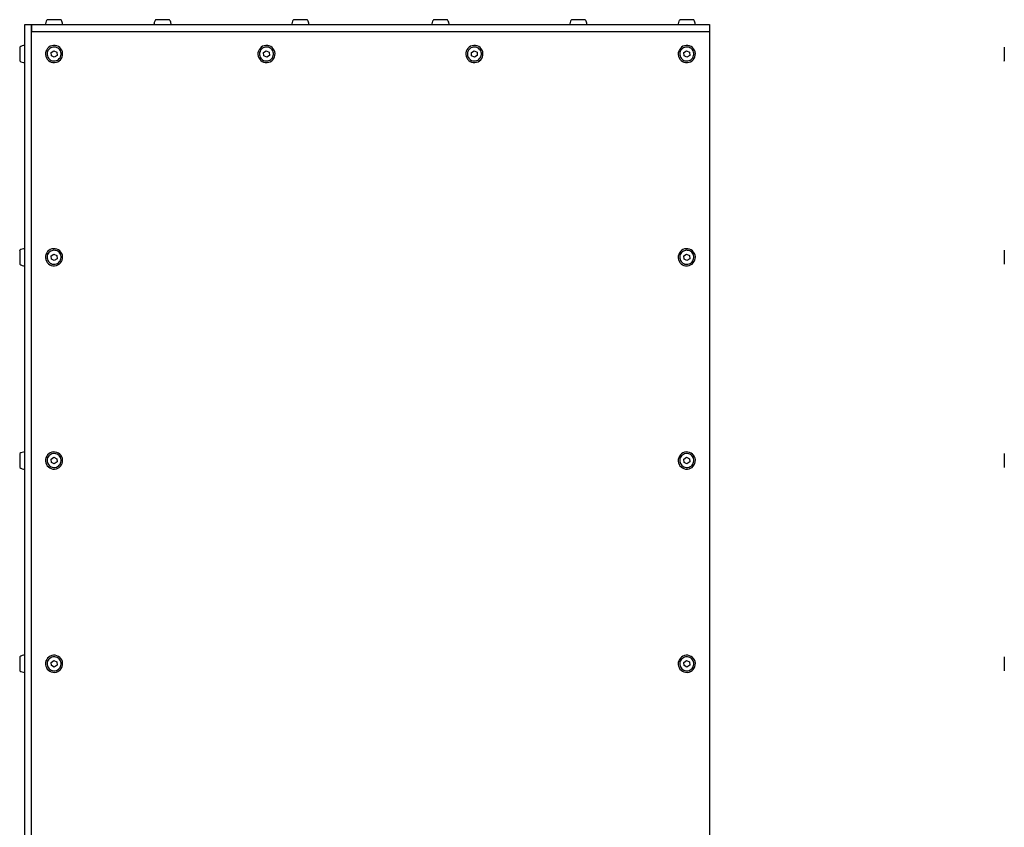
# Model space of a CAD drawing. Header units: millimetres. Extents: x 5 to 594, y 5 to 415.
# Tile 9 of 42: x 145 to 233, y 200 to 272. Entities that reach past the tile are written whole.
import ezdxf

# ---------------------------------------------------------------- set-up
doc = ezdxf.new("R2010")
doc.units = ezdxf.units.MM
doc.layers.add('TRAIT-FORT', color=4, linetype='Continuous', lineweight=25)

msp = doc.modelspace()

# ---------------------------------------------------------------- linework, layer by layer
at = {"layer": 'TRAIT-FORT', "color": 4, "linetype": 'Continuous', "lineweight": 25}
for p, q in [((145.9129, 271.1121), (146.5129, 271.1121)), ((145.9129, 137.9121), (145.9129, 271.1121)), ((146.5129, 137.9121), (146.5129, 271.1121)), ((146.5129, 271.1121), (146.5129, 270.5121)), ((146.5129, 271.1121), (206.5129, 271.1121)), ((206.5129, 271.1121), (206.5129, 270.5121)), ((146.5129, 138.5121), (146.5129, 270.5121)), ((146.5129, 270.5121), (206.5129, 270.5121)), ((206.5129, 270.5121), (206.5129, 138.5121)), ((148.2542, 268.6403), (148.4946, 268.8002)), ((148.2725, 268.3522), (148.2542, 268.6403)), ((148.4946, 268.8002), (148.7532, 268.672)), ((148.7532, 268.672), (148.7715, 268.3839)), ((167.0542, 268.6403), (167.2946, 268.8002)), ((167.0725, 268.3522), (167.0542, 268.6403)), ((167.2946, 268.8002), (167.5532, 268.672)), ((167.5532, 268.672), (167.5715, 268.3839)), ((185.4542, 268.6403), (185.6946, 268.8002)), ((185.4725, 268.3522), (185.4542, 268.6403)), ((185.6946, 268.8002), (185.9532, 268.672)), ((185.9532, 268.672), (185.9715, 268.3839)), ((204.2542, 268.6403), (204.4946, 268.8002)), ((204.2725, 268.3522), (204.2542, 268.6403)), ((204.4946, 268.8002), (204.7532, 268.672)), ((204.7532, 268.672), (204.7715, 268.3839)), ((148.5312, 268.224), (148.2725, 268.3522)), ((148.7715, 268.3839), (148.5312, 268.224)), ((167.3312, 268.224), (167.0725, 268.3522)), ((167.5715, 268.3839), (167.3312, 268.224)), ((185.7312, 268.224), (185.4725, 268.3522)), ((185.9715, 268.3839), (185.7312, 268.224)), ((204.5312, 268.224), (204.2725, 268.3522)), ((204.7715, 268.3839), (204.5312, 268.224)), ((148.2542, 250.6403), (148.4946, 250.8002)), ((148.2725, 250.3522), (148.2542, 250.6403)), ((148.5312, 250.224), (148.2725, 250.3522)), ((148.4946, 250.8002), (148.7532, 250.672)), ((148.7715, 250.3839), (148.5312, 250.224)), ((148.7532, 250.672), (148.7715, 250.3839)), ((204.2542, 250.6403), (204.4946, 250.8002)), ((204.2725, 250.3522), (204.2542, 250.6403)), ((204.5312, 250.224), (204.2725, 250.3522)), ((204.4946, 250.8002), (204.7532, 250.672)), ((204.7715, 250.3839), (204.5312, 250.224)), ((204.7532, 250.672), (204.7715, 250.3839)), ((148.2542, 232.6403), (148.4946, 232.8002)), ((148.4946, 232.8002), (148.7532, 232.672)), ((204.2542, 232.6403), (204.4946, 232.8002)), ((204.4946, 232.8002), (204.7532, 232.672)), ((148.2725, 232.3522), (148.2542, 232.6403)), ((148.5312, 232.224), (148.2725, 232.3522)), ((148.7715, 232.3839), (148.5312, 232.224)), ((148.7532, 232.672), (148.7715, 232.3839)), ((204.2725, 232.3522), (204.2542, 232.6403)), ((204.5312, 232.224), (204.2725, 232.3522)), ((204.7715, 232.3839), (204.5312, 232.224)), ((204.7532, 232.672), (204.7715, 232.3839)), ((148.2542, 214.6403), (148.4946, 214.8002)), ((148.2725, 214.3522), (148.2542, 214.6403)), ((148.4946, 214.8002), (148.7532, 214.672)), ((148.7715, 214.3839), (148.5312, 214.224)), ((148.7532, 214.672), (148.7715, 214.3839)), ((204.2542, 214.6403), (204.4946, 214.8002)), ((204.2725, 214.3522), (204.2542, 214.6403)), ((204.4946, 214.8002), (204.7532, 214.672)), ((204.7715, 214.3839), (204.5312, 214.224)), ((204.7532, 214.672), (204.7715, 214.3839)), ((148.5312, 214.224), (148.2725, 214.3522)), ((204.5312, 214.224), (204.2725, 214.3522))]:
    msp.add_line(p, q, dxfattribs=at)
for centre, radius, start, end in [((145.9128, 268.5122), 0.7599, 89.998784, 125.725585), ((148.5129, 268.5121), 0.76, 93.635738, 273.635738), ((148.5129, 268.5121), 0.76, 273.635738, 93.635738), ((167.3129, 268.5121), 0.76, 93.635738, 273.635738), ((167.3129, 268.5121), 0.76, 273.635738, 93.635738), ((185.7129, 268.5121), 0.76, 93.635738, 273.635738), ((185.7129, 268.5121), 0.76, 273.635738, 93.635738), ((204.5129, 268.5121), 0.76, 93.635738, 273.635738), ((204.5129, 268.5121), 0.76, 273.635738, 93.635738), ((145.9129, 268.5123), 0.7601, 234.289922, 269.99605), ((145.9129, 250.5121), 0.76, 90.001057, 125.723312), ((148.5129, 250.5121), 0.76, 93.635738, 273.635738), ((148.5129, 250.5121), 0.76, 273.635738, 93.635738), ((204.5129, 250.5121), 0.76, 93.635738, 273.635738), ((204.5129, 250.5121), 0.76, 273.635738, 93.635738), ((145.9128, 250.5121), 0.76, 234.287816, 270.000945), ((145.9129, 232.5121), 0.7601, 90.000493, 125.721087), ((148.5129, 232.5121), 0.76, 93.635738, 273.635738), ((148.5129, 232.5121), 0.76, 273.635738, 93.635738), ((204.5129, 232.5121), 0.76, 93.635738, 273.635738), ((204.5129, 232.5121), 0.76, 273.635738, 93.635738), ((145.9128, 232.5121), 0.76, 234.287816, 270.000945), ((145.9129, 214.5121), 0.76, 90.001057, 125.723312), ((148.5129, 214.5121), 0.76, 93.635738, 273.635738), ((148.5129, 214.5121), 0.76, 273.635738, 93.635738), ((204.5129, 214.5121), 0.76, 93.635738, 273.635738), ((204.5129, 214.5121), 0.76, 273.635738, 93.635738), ((145.9129, 214.5121), 0.76, 234.285833, 270.000138)]:
    msp.add_arc(centre, radius, start, end, dxfattribs=at)
for points, knots in [([(147.8989, 271.5491), (147.8687, 271.5055), (147.7961, 271.4004), (147.7579, 271.2443), (147.754, 271.1411), (147.7529, 271.1121)], [0, 0, 0, 0, 0.3382099, 0.8139911, 1, 1, 1, 1]), ([(149.1319, 271.5521), (149.122, 271.5521), (149.102, 271.5521), (148.987, 271.5521), (148.8236, 271.5521), (148.6237, 271.5521), (148.4117, 271.5521), (148.2111, 271.5521), (148.0442, 271.5521), (147.9315, 271.5521), (147.8935, 271.5521), (147.894, 271.5521), (147.894, 271.5521)], [0, 0, 0, 0, 0.1089336, 0.217867, 0.3268015, 0.4357347, 0.5446685, 0.6536029, 0.7625367, 0.8714702, 0.9804022, 1, 1, 1, 1]), ([(149.2729, 271.1121), (149.27, 271.16), (149.2636, 271.2663), (149.2184, 271.4186), (149.1561, 271.507), (149.1276, 271.5473)], [0, 0, 0, 0, 0.308204, 0.683981, 1, 1, 1, 1]), ([(157.4989, 271.5491), (157.4687, 271.5055), (157.3961, 271.4004), (157.3579, 271.2443), (157.354, 271.1411), (157.3529, 271.1121)], [0, 0, 0, 0, 0.3382095, 0.8139911, 1, 1, 1, 1]), ([(158.7319, 271.5521), (158.722, 271.5521), (158.702, 271.5521), (158.587, 271.5521), (158.4236, 271.5521), (158.2237, 271.5521), (158.0117, 271.5521), (157.8111, 271.5521), (157.6442, 271.5521), (157.5315, 271.5521), (157.4935, 271.5521), (157.494, 271.5521), (157.494, 271.5521)], [0, 0, 0, 0, 0.1089336, 0.2178671, 0.3268014, 0.435735, 0.5446688, 0.6536028, 0.7625369, 0.8714702, 0.9804054, 1, 1, 1, 1]), ([(158.8729, 271.1121), (158.87, 271.16), (158.8636, 271.2663), (158.8184, 271.4186), (158.7561, 271.507), (158.7276, 271.5473)], [0, 0, 0, 0, 0.3082039, 0.6839806, 1, 1, 1, 1]), ([(169.6989, 271.5491), (169.6687, 271.5055), (169.5961, 271.4004), (169.5579, 271.2443), (169.554, 271.1411), (169.5529, 271.1121)], [0, 0, 0, 0, 0.3382096, 0.813991, 1, 1, 1, 1]), ([(170.9319, 271.5521), (170.922, 271.5521), (170.902, 271.5521), (170.787, 271.5521), (170.6236, 271.5521), (170.4237, 271.5521), (170.2117, 271.5521), (170.0111, 271.5521), (169.8442, 271.5521), (169.7315, 271.5521), (169.6935, 271.5521), (169.694, 271.5521), (169.694, 271.5521)], [0, 0, 0, 0, 0.1089336, 0.2178671, 0.3268014, 0.4357343, 0.5446681, 0.6536029, 0.7625367, 0.8714702, 0.9804053, 1, 1, 1, 1]), ([(171.0729, 271.1121), (171.07, 271.16), (171.0636, 271.2663), (171.0184, 271.4186), (170.9561, 271.507), (170.9276, 271.5473)], [0, 0, 0, 0, 0.3082044, 0.6839811, 1, 1, 1, 1]), ([(182.0989, 271.5491), (182.0687, 271.5055), (181.9961, 271.4004), (181.9579, 271.2443), (181.954, 271.1411), (181.9529, 271.1121)], [0, 0, 0, 0, 0.3382096, 0.813991, 1, 1, 1, 1]), ([(183.3319, 271.5521), (183.322, 271.5521), (183.302, 271.5521), (183.187, 271.5521), (183.0236, 271.5521), (182.8237, 271.5521), (182.6117, 271.5521), (182.4111, 271.5521), (182.2442, 271.5521), (182.1315, 271.5521), (182.0935, 271.5521), (182.094, 271.5521), (182.094, 271.5521)], [0, 0, 0, 0, 0.1089336, 0.2178668, 0.3268011, 0.4357354, 0.5446685, 0.6536033, 0.7625371, 0.8714702, 0.9804053, 1, 1, 1, 1]), ([(183.4729, 271.1121), (183.47, 271.16), (183.4636, 271.2663), (183.4184, 271.4186), (183.3561, 271.507), (183.3276, 271.5473)], [0, 0, 0, 0, 0.3082033, 0.6839801, 1, 1, 1, 1]), ([(194.2989, 271.5491), (194.2687, 271.5055), (194.1961, 271.4004), (194.1579, 271.2443), (194.154, 271.1411), (194.1529, 271.1121)], [0, 0, 0, 0, 0.3382118, 0.8139916, 1, 1, 1, 1]), ([(195.5319, 271.5521), (195.522, 271.5521), (195.502, 271.5521), (195.387, 271.5521), (195.2235, 271.5521), (195.0237, 271.5521), (194.8117, 271.5521), (194.6111, 271.5521), (194.4442, 271.5521), (194.3315, 271.5521), (194.2935, 271.5521), (194.294, 271.5521), (194.294, 271.5521)], [0, 0, 0, 0, 0.1089336, 0.2178666, 0.3268021, 0.4357349, 0.5446679, 0.6536026, 0.7625364, 0.8714703, 0.9804054, 1, 1, 1, 1]), ([(195.6729, 271.1121), (195.67, 271.16), (195.6636, 271.2663), (195.6184, 271.4186), (195.5561, 271.507), (195.5276, 271.5473)], [0, 0, 0, 0, 0.30820435, 0.68397972, 1, 1, 1, 1]), ([(203.8989, 271.5491), (203.8687, 271.5055), (203.7961, 271.4004), (203.7579, 271.2443), (203.754, 271.1411), (203.7529, 271.1121)], [0, 0, 0, 0, 0.3382068, 0.8139907, 1, 1, 1, 1]), ([(205.1319, 271.5521), (205.122, 271.5521), (205.102, 271.5521), (204.987, 271.5521), (204.8235, 271.5521), (204.6237, 271.5521), (204.4117, 271.5521), (204.2111, 271.5521), (204.0442, 271.5521), (203.9315, 271.5521), (203.8935, 271.5521), (203.894, 271.5521), (203.894, 271.5521)], [0, 0, 0, 0, 0.1089335, 0.2178674, 0.3268029, 0.4357342, 0.5446672, 0.6536034, 0.7625359, 0.8714706, 0.9804022, 1, 1, 1, 1]), ([(205.2729, 271.1121), (205.27, 271.16), (205.2636, 271.2663), (205.2184, 271.4186), (205.1561, 271.507), (205.1276, 271.5473)], [0, 0, 0, 0, 0.3082039, 0.6839795, 1, 1, 1, 1]), ([(145.4729, 269.1238), (145.4729, 269.126), (145.4729, 269.1346), (145.4729, 269.077), (145.4729, 268.9573), (145.4729, 268.7828), (145.4729, 268.6252), (145.4729, 268.4649), (145.4729, 268.3034), (145.4729, 268.1174), (145.4729, 267.9785), (145.4729, 267.8999), (145.4729, 267.9003), (145.4729, 267.9004)], [0, 0, 0, 0, 0.0370746, 0.144486, 0.2519, 0.3593114, 0.466725, 0.5003852, 0.6077965, 0.715208, 0.8226189, 0.9300294, 1, 1, 1, 1]), ([(148.4736, 269.1305), (148.5435, 269.1281), (148.6835, 269.1233), (148.8754, 269.0285), (149.0261, 268.8804), (149.119, 268.6895), (149.1435, 268.4789), (149.097, 268.272), (148.9846, 268.0922), (148.8191, 267.9597), (148.6644, 267.9056), (148.5049, 267.887), (148.3419, 267.9041), (148.1504, 267.995), (147.9996, 268.1441), (147.9068, 268.3347), (147.8822, 268.5453), (147.9287, 268.7522), (148.0411, 268.9321), (148.2066, 269.0641), (148.3612, 269.1197), (148.4519, 269.1285), (148.4736, 269.1305)], [0, 0, 0, 0, 0.0536862, 0.1073719, 0.1610586, 0.2147444, 0.2684316, 0.322116, 0.3758032, 0.4294893, 0.4831754, 0.4999995, 0.5536857, 0.6073727, 0.6610595, 0.7147452, 0.7684294, 0.8221169, 0.875804, 0.9294901, 0.9831762, 1, 1, 1, 1]), ([(167.2736, 269.1305), (167.3435, 269.1281), (167.4835, 269.1233), (167.6754, 269.0285), (167.8261, 268.8804), (167.919, 268.6895), (167.9435, 268.4789), (167.897, 268.272), (167.7846, 268.0922), (167.6191, 267.9597), (167.4644, 267.9056), (167.3049, 267.887), (167.1419, 267.9041), (166.9504, 267.995), (166.7996, 268.1441), (166.7068, 268.3347), (166.6822, 268.5453), (166.7287, 268.7522), (166.8411, 268.9321), (167.0066, 269.0641), (167.1612, 269.1197), (167.2519, 269.1285), (167.2736, 269.1305)], [0, 0, 0, 0, 0.05368616, 0.10737165, 0.16105858, 0.21474422, 0.26843143, 0.32211586, 0.37580294, 0.42948908, 0.48317517, 0.4999996, 0.55368576, 0.60737257, 0.6610595, 0.71474514, 0.7684293, 0.82211673, 0.87580402, 0.92948986, 0.9831763, 1, 1, 1, 1]), ([(185.6736, 269.1305), (185.7435, 269.1281), (185.8835, 269.1233), (186.0754, 269.0285), (186.2261, 268.8804), (186.319, 268.6895), (186.3435, 268.4789), (186.297, 268.272), (186.1846, 268.0922), (186.0191, 267.9597), (185.8644, 267.9056), (185.7049, 267.887), (185.5419, 267.9041), (185.3504, 267.995), (185.1996, 268.1441), (185.1068, 268.3347), (185.0822, 268.5453), (185.1287, 268.7522), (185.2411, 268.9321), (185.4066, 269.0641), (185.5612, 269.1197), (185.6519, 269.1285), (185.6736, 269.1305)], [0, 0, 0, 0, 0.0536858, 0.107372, 0.1610587, 0.2147444, 0.2684316, 0.3221161, 0.3758034, 0.4294895, 0.4831756, 0.4999993, 0.5536859, 0.6073727, 0.6610594, 0.7147451, 0.7684293, 0.8221167, 0.8758036, 0.9294898, 0.9831759, 1, 1, 1, 1]), ([(204.4736, 269.1305), (204.5435, 269.1281), (204.6835, 269.1233), (204.8754, 269.0285), (205.0261, 268.8804), (205.119, 268.6895), (205.1435, 268.4789), (205.097, 268.272), (204.9846, 268.0922), (204.8191, 267.9597), (204.6644, 267.9056), (204.5049, 267.887), (204.3419, 267.9041), (204.1504, 267.995), (203.9996, 268.1441), (203.9068, 268.3347), (203.8822, 268.5453), (203.9287, 268.7522), (204.0411, 268.9321), (204.2066, 269.0641), (204.3612, 269.1197), (204.4519, 269.1285), (204.4736, 269.1305)], [0, 0, 0, 0, 0.0536858, 0.1073705, 0.1610577, 0.2147437, 0.2684308, 0.322115, 0.3758023, 0.4294884, 0.4831745, 0.4999989, 0.5536847, 0.6073722, 0.6610594, 0.7147447, 0.7684289, 0.8221165, 0.8758037, 0.9294899, 0.9831759, 1, 1, 1, 1]), ([(232.6156, 269.131), (232.6156, 269.131), (232.6156, 269.1312), (232.6156, 269.0928), (232.6156, 268.9795), (232.6156, 268.8122), (232.6156, 268.6114), (232.6156, 268.3993), (232.6156, 268.2001), (232.6156, 268.0356), (232.6156, 267.9265), (232.6156, 267.8915), (232.6156, 267.8931), (232.6156, 267.8933)], [0, 0, 0, 0, 0.0202517, 0.1276234, 0.2349972, 0.3423667, 0.4497403, 0.5571119, 0.6644857, 0.7718597, 0.8792311, 0.9866036, 1, 1, 1, 1]), ([(145.4729, 251.1238), (145.4729, 251.126), (145.4729, 251.1345), (145.4729, 251.077), (145.4729, 250.9573), (145.4729, 250.7828), (145.4729, 250.6252), (145.4729, 250.4649), (145.4729, 250.3034), (145.4729, 250.1174), (145.4729, 249.9785), (145.4729, 249.8999), (145.4729, 249.9003), (145.4729, 249.9004)], [0, 0, 0, 0, 0.0370744, 0.1444861, 0.2519005, 0.3593072, 0.4667212, 0.5003815, 0.6077932, 0.715205, 0.8226163, 0.9300295, 1, 1, 1, 1]), ([(148.4736, 251.1305), (148.5435, 251.1281), (148.6835, 251.1233), (148.8754, 251.0284), (149.0261, 250.8804), (149.119, 250.6895), (149.1435, 250.4789), (149.097, 250.272), (148.9846, 250.0922), (148.8191, 249.9597), (148.6644, 249.9056), (148.5049, 249.887), (148.3419, 249.9041), (148.1504, 249.9949), (147.9996, 250.1441), (147.9068, 250.3347), (147.8822, 250.5453), (147.9287, 250.7522), (148.0411, 250.9321), (148.2066, 251.0641), (148.3612, 251.1197), (148.4519, 251.1285), (148.4736, 251.1305)], [0, 0, 0, 0, 0.0536861, 0.1073731, 0.1610576, 0.2147461, 0.2684302, 0.3221176, 0.3758047, 0.4294907, 0.4831768, 0.5000006, 0.5536867, 0.6073723, 0.661059, 0.7147447, 0.7684319, 0.8221193, 0.8758037, 0.9294898, 0.9831759, 1, 1, 1, 1]), ([(204.4736, 251.1305), (204.5435, 251.1281), (204.6835, 251.1233), (204.8754, 251.0284), (205.0261, 250.8804), (205.119, 250.6895), (205.1435, 250.4789), (205.097, 250.272), (204.9846, 250.0922), (204.8191, 249.9597), (204.6644, 249.9056), (204.5049, 249.887), (204.3419, 249.9041), (204.1504, 249.9949), (203.9996, 250.1441), (203.9068, 250.3347), (203.8822, 250.5453), (203.9287, 250.7522), (204.0412, 250.9321), (204.2066, 251.0641), (204.3612, 251.1197), (204.4519, 251.1285), (204.4736, 251.1305)], [0, 0, 0, 0, 0.0536857, 0.1073717, 0.1610567, 0.2147454, 0.2684294, 0.3221166, 0.3758038, 0.4294899, 0.4831759, 0.4999999, 0.5536856, 0.6073718, 0.6610589, 0.7147441, 0.7684314, 0.8221189, 0.8758035, 0.9294896, 0.9831756, 1, 1, 1, 1]), ([(232.6156, 251.131), (232.6156, 251.131), (232.6156, 251.1312), (232.6156, 251.0928), (232.6156, 250.9795), (232.6156, 250.8122), (232.6156, 250.6114), (232.6156, 250.3993), (232.6156, 250.2001), (232.6156, 250.0356), (232.6156, 249.9265), (232.6156, 249.8915), (232.6156, 249.8931), (232.6156, 249.8933)], [0, 0, 0, 0, 0.0202516, 0.1276234, 0.2349971, 0.3423714, 0.449745, 0.5571165, 0.6644845, 0.7718585, 0.8792298, 0.9866035, 1, 1, 1, 1]), ([(145.4729, 233.1239), (145.4729, 233.126), (145.4729, 233.1345), (145.4729, 233.077), (145.4729, 232.9573), (145.4729, 232.7828), (145.4729, 232.6252), (145.4729, 232.4649), (145.4729, 232.3034), (145.4729, 232.1174), (145.4729, 231.9785), (145.4729, 231.8999), (145.4729, 231.9003), (145.4729, 231.9004)], [0, 0, 0, 0, 0.0370744, 0.144486, 0.2519002, 0.3593118, 0.4667198, 0.50038, 0.6077916, 0.7152033, 0.8226186, 0.9300292, 1, 1, 1, 1]), ([(148.4736, 233.1306), (148.5435, 233.1281), (148.6835, 233.1233), (148.8754, 233.0285), (149.0261, 232.8804), (149.119, 232.6895), (149.1435, 232.4789), (149.097, 232.272), (148.9846, 232.0922), (148.8191, 231.9597), (148.6644, 231.9056), (148.5049, 231.887), (148.3419, 231.9041), (148.1504, 231.9949), (147.9996, 232.1441), (147.9068, 232.3347), (147.8822, 232.5453), (147.9287, 232.7522), (148.0411, 232.9321), (148.2066, 233.0641), (148.3612, 233.1197), (148.4519, 233.1285), (148.4736, 233.1306)], [0, 0, 0, 0, 0.0536865, 0.1073722, 0.161059, 0.2147448, 0.268432, 0.3221165, 0.3758036, 0.4294897, 0.4831759, 0.5, 0.5536865, 0.6073722, 0.661059, 0.7147448, 0.768432, 0.8221164, 0.8758036, 0.9294897, 0.9831759, 1, 1, 1, 1]), ([(204.4736, 233.1306), (204.5435, 233.1281), (204.6835, 233.1233), (204.8754, 233.0285), (205.0261, 232.8804), (205.119, 232.6895), (205.1435, 232.4789), (205.097, 232.272), (204.9846, 232.0922), (204.8191, 231.9597), (204.6644, 231.9056), (204.5049, 231.887), (204.3419, 231.9041), (204.1504, 231.9949), (203.9996, 232.1441), (203.9068, 232.3347), (203.8822, 232.5453), (203.9287, 232.7522), (204.0411, 232.9321), (204.2066, 233.0641), (204.3612, 233.1197), (204.4519, 233.1285), (204.4736, 233.1306)], [0, 0, 0, 0, 0.0536861, 0.1073709, 0.1610581, 0.2147441, 0.2684312, 0.3221154, 0.3758027, 0.4294889, 0.4831749, 0.4999994, 0.5536855, 0.6073717, 0.6610589, 0.7147442, 0.7684315, 0.8221161, 0.8758033, 0.9294895, 0.9831756, 1, 1, 1, 1]), ([(232.6156, 233.131), (232.6156, 233.131), (232.6156, 233.1313), (232.6156, 233.0928), (232.6156, 232.9795), (232.6156, 232.8122), (232.6156, 232.6114), (232.6156, 232.3993), (232.6156, 232.2001), (232.6156, 232.0356), (232.6156, 231.9265), (232.6156, 231.8915), (232.6156, 231.8931), (232.6156, 231.8933)], [0, 0, 0, 0, 0.0202516, 0.1276246, 0.2349982, 0.3423675, 0.449741, 0.5571125, 0.6644861, 0.77186, 0.8792312, 0.9866035, 1, 1, 1, 1]), ([(145.4729, 215.1238), (145.4729, 215.126), (145.4729, 215.1345), (145.4729, 215.077), (145.4729, 214.9573), (145.4729, 214.7828), (145.4729, 214.6252), (145.4729, 214.4649), (145.4729, 214.3034), (145.4729, 214.1174), (145.4729, 213.9785), (145.4729, 213.8999), (145.4729, 213.9003), (145.4729, 213.9004)], [0, 0, 0, 0, 0.0370743, 0.1444859, 0.2518966, 0.3593081, 0.466722, 0.5003822, 0.6077938, 0.7152054, 0.8226166, 0.9300296, 1, 1, 1, 1]), ([(148.4736, 215.1305), (148.5435, 215.1281), (148.6835, 215.1233), (148.8754, 215.0284), (149.0261, 214.8804), (149.119, 214.6895), (149.1435, 214.4789), (149.097, 214.272), (148.9846, 214.0922), (148.8191, 213.9597), (148.6644, 213.9056), (148.5049, 213.887), (148.3419, 213.9041), (148.1504, 213.995), (147.9996, 214.1441), (147.9068, 214.3347), (147.8822, 214.5453), (147.9287, 214.7522), (148.0411, 214.9321), (148.2066, 215.0641), (148.3612, 215.1197), (148.4519, 215.1285), (148.4736, 215.1305)], [0, 0, 0, 0, 0.0536861, 0.1073731, 0.1610577, 0.2147434, 0.2684306, 0.3221181, 0.3758026, 0.4294906, 0.4831767, 0.5000004, 0.5536866, 0.6073736, 0.6610582, 0.7147439, 0.7684311, 0.8221185, 0.875803, 0.9294891, 0.9831762, 1, 1, 1, 1]), ([(204.4736, 215.1305), (204.5435, 215.1281), (204.6835, 215.1233), (204.8754, 215.0284), (205.0261, 214.8804), (205.119, 214.6895), (205.1435, 214.4789), (205.097, 214.272), (204.9846, 214.0922), (204.8191, 213.9597), (204.6644, 213.9056), (204.5049, 213.887), (204.3419, 213.9041), (204.1504, 213.995), (203.9996, 214.1441), (203.9068, 214.3347), (203.8822, 214.5453), (203.9287, 214.7522), (204.0412, 214.9321), (204.2066, 215.0641), (204.3612, 215.1197), (204.4519, 215.1285), (204.4736, 215.1305)], [0, 0, 0, 0, 0.0536857, 0.1073718, 0.1610568, 0.2147428, 0.2684298, 0.3221171, 0.3758017, 0.4294897, 0.4831758, 0.4999998, 0.5536856, 0.607373, 0.661058, 0.7147433, 0.7684306, 0.8221181, 0.8758028, 0.9294889, 0.9831759, 1, 1, 1, 1]), ([(232.6156, 215.131), (232.6156, 215.131), (232.6156, 215.1312), (232.6156, 215.0928), (232.6156, 214.9795), (232.6156, 214.8122), (232.6156, 214.6114), (232.6156, 214.3993), (232.6156, 214.2001), (232.6156, 214.0356), (232.6156, 213.9265), (232.6156, 213.8915), (232.6156, 213.8931), (232.6156, 213.8933)], [0, 0, 0, 0, 0.0202517, 0.1276235, 0.2349973, 0.3423717, 0.4497396, 0.5571174, 0.6644855, 0.7718596, 0.879231, 0.9866036, 1, 1, 1, 1])]:
    msp.add_open_spline(points, degree=3, knots=knots, dxfattribs=at)

doc.saveas('drawing.dxf')
